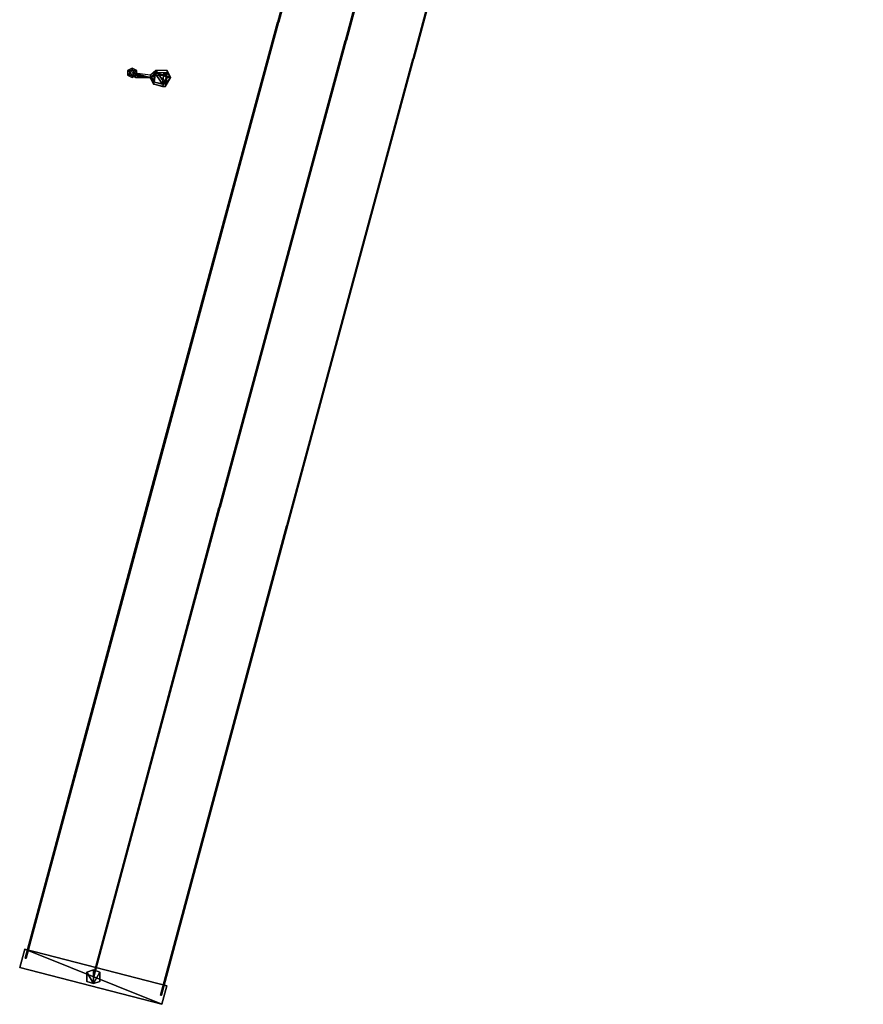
# Model space of a CAD drawing. Header units: inches. Extents: x 92364 to 92568, y 1600225 to 1600383.
# Tile 3 of 17: x 92462 to 92485, y 1600225 to 1600251. Entities that reach past the tile are written whole.
import ezdxf

# ---------------------------------------------------------------- set-up
doc = ezdxf.new("R2010")
doc.units = ezdxf.units.IN
doc.header["$MEASUREMENT"] = 0
doc.layers.add('Objekter_Mast', color=10, linetype='Continuous')

msp = doc.modelspace()

# ---------------------------------------------------------------- meshes
at = {"layer": 'Objekter_Mast', "color": 24, "true_color": 0xaa170d}
mesh = msp.add_polyface(dxfattribs=at)
corners = [(92506.176, 1600382.375, 121.832), (92506.309, 1600382.438, 142.494), (92506.176, 1600382.375, 142.494), (92506.309, 1600382.438, 121.832), (92506.176, 1600382.25, 121.832), (92506.176, 1600382.25, 142.494), (92506.309, 1600382.188, 121.832), (92506.309, 1600382.188, 142.494), (92506.441, 1600382.25, 121.832), (92506.441, 1600382.25, 142.494), (92506.441, 1600382.375, 121.832), (92506.441, 1600382.375, 142.494), (92504.32, 1600382.625, 142.664), (92504.426, 1600383, 142.323), (92504.32, 1600382.625, 142.323), (92504.426, 1600383, 142.664), (92508.293, 1600382, 142.664), (92508.188, 1600381.625, 142.323), (92508.293, 1600382, 142.323), (92508.188, 1600381.625, 142.664), (92488.328, 1600314.625, 110.456), (92488.465, 1600314.75, 131.7), (92488.328, 1600314.625, 131.7), (92488.465, 1600314.75, 110.456), (92488.328, 1600314.5, 110.456), (92488.328, 1600314.5, 131.7), (92488.465, 1600314.375, 110.456), (92488.465, 1600314.375, 131.7), (92488.602, 1600314.5, 110.456), (92488.602, 1600314.5, 131.7), (92488.602, 1600314.625, 110.456), (92488.602, 1600314.625, 131.7), (92486.477, 1600314.875, 131.875), (92486.582, 1600315.25, 131.525), (92486.477, 1600314.875, 131.525), (92486.582, 1600315.25, 131.875), (92490.449, 1600314.25, 131.875), (92490.344, 1600313.875, 131.525), (92490.449, 1600314.25, 131.525), (92490.344, 1600313.875, 131.875), (92464.293, 1600225.562, 108.665), (92464.473, 1600225.625, 136.446), (92464.293, 1600225.562, 136.446), (92464.473, 1600225.625, 108.665), (92464.293, 1600225.312, 108.665), (92464.293, 1600225.312, 136.446), (92464.473, 1600225.25, 108.665), (92464.473, 1600225.25, 136.446), (92464.652, 1600225.312, 108.665), (92464.652, 1600225.312, 136.446), (92464.652, 1600225.562, 108.665), (92464.652, 1600225.562, 136.446), (92462.473, 1600225.688, 136.675), (92462.609, 1600226.188, 136.217), (92462.473, 1600225.688, 136.217), (92462.609, 1600226.188, 136.675), (92466.469, 1600225.188, 136.675), (92466.332, 1600224.688, 136.217), (92466.469, 1600225.188, 136.217), (92466.332, 1600224.688, 136.675)]
mesh.append_faces([[corners[k] for k in face] for face in [(58, 53, 57), (53, 54, 57), (59, 52, 54), (59, 54, 57), (55, 56, 58), (55, 58, 53), (56, 59, 57), (56, 57, 58), (52, 55, 53), (52, 53, 54), (46, 43, 40), (46, 40, 44), (50, 43, 46), (48, 50, 46), (43, 50, 51), (43, 51, 41), (50, 48, 49), (50, 49, 51), (48, 46, 47), (48, 47, 49), (46, 44, 45), (46, 45, 47), (44, 40, 42), (44, 42, 45), (40, 43, 41), (40, 41, 42), (43, 50, 51), (43, 51, 41), (50, 48, 49), (50, 49, 51), (48, 46, 47), (48, 47, 49), (46, 44, 45), (46, 45, 47), (44, 40, 42), (44, 42, 45), (40, 43, 41), (40, 41, 42), (36, 35, 39), (35, 32, 39), (38, 33, 37), (33, 34, 37), (39, 32, 34), (39, 34, 37), (35, 36, 38), (35, 38, 33), (36, 39, 37), (36, 37, 38), (32, 35, 33), (32, 33, 34), (24, 28, 20), (30, 23, 20), (26, 28, 24), (28, 30, 20), (23, 30, 31), (23, 31, 21), (30, 28, 29), (30, 29, 31), (28, 26, 27), (28, 27, 29), (26, 24, 25), (26, 25, 27), (24, 20, 22), (24, 22, 25), (20, 23, 21), (20, 21, 22), (23, 30, 31), (23, 31, 21), (30, 28, 29), (30, 29, 31), (28, 26, 27), (28, 27, 29), (26, 24, 25), (26, 25, 27), (24, 20, 22), (24, 22, 25), (20, 23, 21), (20, 21, 22), (16, 15, 19), (15, 12, 19), (18, 13, 17), (13, 14, 17), (19, 12, 14), (19, 14, 17), (15, 16, 18), (15, 18, 13), (16, 19, 17), (16, 17, 18), (12, 15, 13), (12, 13, 14), (3, 10, 11), (3, 11, 1), (10, 8, 9), (10, 9, 11), (8, 6, 7), (8, 7, 9), (6, 4, 5), (6, 5, 7), (4, 0, 2), (4, 2, 5), (0, 3, 1), (0, 1, 2), (3, 10, 11), (3, 11, 1), (10, 8, 9), (10, 9, 11), (8, 6, 7), (8, 7, 9), (6, 4, 5), (6, 5, 7), (4, 0, 2), (4, 2, 5), (0, 3, 1), (0, 1, 2)]], dxfattribs={"color": 34})
mesh = msp.add_polyface(dxfattribs=at)
corners = [(92506.176, 1600382.375, 121.832), (92506.309, 1600382.438, 142.494), (92506.176, 1600382.375, 142.494), (92506.309, 1600382.438, 121.832), (92506.176, 1600382.25, 121.832), (92506.176, 1600382.25, 142.494), (92506.309, 1600382.188, 121.832), (92506.309, 1600382.188, 142.494), (92506.441, 1600382.25, 121.832), (92506.441, 1600382.25, 142.494), (92506.441, 1600382.375, 121.832), (92506.441, 1600382.375, 142.494), (92504.32, 1600382.625, 142.664), (92504.426, 1600383, 142.323), (92504.32, 1600382.625, 142.323), (92504.426, 1600383, 142.664), (92508.293, 1600382, 142.664), (92508.188, 1600381.625, 142.323), (92508.293, 1600382, 142.323), (92508.188, 1600381.625, 142.664), (92488.328, 1600314.625, 110.456), (92488.465, 1600314.75, 131.7), (92488.328, 1600314.625, 131.7), (92488.465, 1600314.75, 110.456), (92488.328, 1600314.5, 110.456), (92488.328, 1600314.5, 131.7), (92488.465, 1600314.375, 110.456), (92488.465, 1600314.375, 131.7), (92488.602, 1600314.5, 110.456), (92488.602, 1600314.5, 131.7), (92488.602, 1600314.625, 110.456), (92488.602, 1600314.625, 131.7), (92486.477, 1600314.875, 131.875), (92486.582, 1600315.25, 131.525), (92486.477, 1600314.875, 131.525), (92486.582, 1600315.25, 131.875), (92490.449, 1600314.25, 131.875), (92490.344, 1600313.875, 131.525), (92490.449, 1600314.25, 131.525), (92490.344, 1600313.875, 131.875), (92464.293, 1600225.562, 108.665), (92464.473, 1600225.625, 136.446), (92464.293, 1600225.562, 136.446), (92464.473, 1600225.625, 108.665), (92464.293, 1600225.312, 108.665), (92464.293, 1600225.312, 136.446), (92464.473, 1600225.25, 108.665), (92464.473, 1600225.25, 136.446), (92464.652, 1600225.312, 108.665), (92464.652, 1600225.312, 136.446), (92464.652, 1600225.562, 108.665), (92464.652, 1600225.562, 136.446), (92462.473, 1600225.688, 136.675), (92462.609, 1600226.188, 136.217), (92462.473, 1600225.688, 136.217), (92462.609, 1600226.188, 136.675), (92466.469, 1600225.188, 136.675), (92466.332, 1600224.688, 136.217), (92466.469, 1600225.188, 136.217), (92466.332, 1600224.688, 136.675)]
mesh.append_faces([[corners[k] for k in face] for face in [(58, 53, 57), (53, 54, 57), (59, 52, 54), (59, 54, 57), (55, 56, 58), (55, 58, 53), (56, 59, 57), (56, 57, 58), (52, 55, 53), (52, 53, 54), (46, 43, 40), (46, 40, 44), (50, 43, 46), (48, 50, 46), (43, 50, 51), (43, 51, 41), (50, 48, 49), (50, 49, 51), (48, 46, 47), (48, 47, 49), (46, 44, 45), (46, 45, 47), (44, 40, 42), (44, 42, 45), (40, 43, 41), (40, 41, 42), (43, 50, 51), (43, 51, 41), (50, 48, 49), (50, 49, 51), (48, 46, 47), (48, 47, 49), (46, 44, 45), (46, 45, 47), (44, 40, 42), (44, 42, 45), (40, 43, 41), (40, 41, 42), (36, 35, 39), (35, 32, 39), (38, 33, 37), (33, 34, 37), (39, 32, 34), (39, 34, 37), (35, 36, 38), (35, 38, 33), (36, 39, 37), (36, 37, 38), (32, 35, 33), (32, 33, 34), (24, 28, 20), (30, 23, 20), (26, 28, 24), (28, 30, 20), (23, 30, 31), (23, 31, 21), (30, 28, 29), (30, 29, 31), (28, 26, 27), (28, 27, 29), (26, 24, 25), (26, 25, 27), (24, 20, 22), (24, 22, 25), (20, 23, 21), (20, 21, 22), (23, 30, 31), (23, 31, 21), (30, 28, 29), (30, 29, 31), (28, 26, 27), (28, 27, 29), (26, 24, 25), (26, 25, 27), (24, 20, 22), (24, 22, 25), (20, 23, 21), (20, 21, 22), (16, 15, 19), (15, 12, 19), (18, 13, 17), (13, 14, 17), (19, 12, 14), (19, 14, 17), (15, 16, 18), (15, 18, 13), (16, 19, 17), (16, 17, 18), (12, 15, 13), (12, 13, 14), (3, 10, 11), (3, 11, 1), (10, 8, 9), (10, 9, 11), (8, 6, 7), (8, 7, 9), (6, 4, 5), (6, 5, 7), (4, 0, 2), (4, 2, 5), (0, 3, 1), (0, 1, 2), (3, 10, 11), (3, 11, 1), (10, 8, 9), (10, 9, 11), (8, 6, 7), (8, 7, 9), (6, 4, 5), (6, 5, 7), (4, 0, 2), (4, 2, 5), (0, 3, 1), (0, 1, 2)]])
mesh = msp.add_polyface(dxfattribs=at)
corners = [(92474.746, 1600263.625, 132.131), (92478.168, 1600276.375, 131.469), (92474.738, 1600263.625, 132.146), (92476.598, 1600263.125, 132.161), (92476.605, 1600263.125, 132.146), (92480.027, 1600275.875, 131.484), (92480.027, 1600275.875, 131.454), (92476.598, 1600263.125, 132.131), (92480.012, 1600275.875, 131.454), (92476.582, 1600263.125, 132.131), (92480.004, 1600275.875, 131.469), (92476.574, 1600263.125, 132.146), (92476.582, 1600263.125, 132.161), (92480.012, 1600275.875, 131.484), (92472.91, 1600264.125, 132.131), (92476.332, 1600276.875, 131.469), (92472.902, 1600264.125, 132.146), (92469.5, 1600251.375, 133.215), (92472.926, 1600264.125, 132.161), (92472.91, 1600264.125, 132.161), (92474.762, 1600263.625, 132.161), (92474.77, 1600263.625, 132.146), (92478.191, 1600276.375, 131.484), (92478.191, 1600276.375, 131.454), (92474.762, 1600263.625, 132.131), (92478.176, 1600276.375, 131.454), (92474.746, 1600263.625, 132.161), (92478.176, 1600276.375, 131.484), (92469.508, 1600251.375, 133.2), (92472.934, 1600264.125, 132.146), (92472.926, 1600264.125, 132.131), (92469.5, 1600251.375, 133.185), (92469.484, 1600251.375, 133.185), (92469.484, 1600251.375, 133.215)]
mesh.append_faces([[corners[k] for k in face] for face in [(0, 1, 2), (3, 4, 5), (4, 6, 7), (7, 8, 9), (9, 10, 11), (11, 10, 12), (12, 3, 13), (14, 15, 16), (17, 18, 19), (14, 15, 16), (16, 15, 19), (9, 10, 11), (20, 21, 22), (21, 23, 24), (24, 25, 0), (0, 1, 2), (2, 1, 26), (26, 20, 27), (3, 4, 5), (4, 6, 7), (7, 8, 9), (11, 10, 12), (12, 3, 13), (28, 29, 18), (28, 29, 30), (31, 30, 14), (32, 14, 16), (33, 19, 16), (16, 15, 19), (20, 21, 22), (21, 23, 24), (24, 25, 0), (2, 1, 26), (26, 20, 27)]], dxfattribs={"color": 34})
mesh = msp.add_polyface(dxfattribs=at)
corners = [(92474.746, 1600263.625, 132.131), (92478.168, 1600276.375, 131.469), (92474.738, 1600263.625, 132.146), (92476.598, 1600263.125, 132.161), (92476.605, 1600263.125, 132.146), (92480.027, 1600275.875, 131.484), (92480.027, 1600275.875, 131.454), (92476.598, 1600263.125, 132.131), (92480.012, 1600275.875, 131.454), (92476.582, 1600263.125, 132.131), (92480.004, 1600275.875, 131.469), (92476.574, 1600263.125, 132.146), (92476.582, 1600263.125, 132.161), (92480.012, 1600275.875, 131.484), (92472.91, 1600264.125, 132.131), (92476.332, 1600276.875, 131.469), (92472.902, 1600264.125, 132.146), (92469.5, 1600251.375, 133.215), (92472.926, 1600264.125, 132.161), (92472.91, 1600264.125, 132.161), (92474.762, 1600263.625, 132.161), (92474.77, 1600263.625, 132.146), (92478.191, 1600276.375, 131.484), (92478.191, 1600276.375, 131.454), (92474.762, 1600263.625, 132.131), (92478.176, 1600276.375, 131.454), (92474.746, 1600263.625, 132.161), (92478.176, 1600276.375, 131.484), (92469.508, 1600251.375, 133.2), (92472.934, 1600264.125, 132.146), (92472.926, 1600264.125, 132.131), (92469.5, 1600251.375, 133.185), (92469.484, 1600251.375, 133.185), (92469.484, 1600251.375, 133.215)]
mesh.append_faces([[corners[k] for k in face] for face in [(0, 1, 2), (3, 4, 5), (4, 6, 7), (7, 8, 9), (9, 10, 11), (11, 10, 12), (12, 3, 13), (14, 15, 16), (17, 18, 19), (14, 15, 16), (16, 15, 19), (9, 10, 11), (20, 21, 22), (21, 23, 24), (24, 25, 0), (0, 1, 2), (2, 1, 26), (26, 20, 27), (3, 4, 5), (4, 6, 7), (7, 8, 9), (11, 10, 12), (12, 3, 13), (28, 29, 18), (28, 29, 30), (31, 30, 14), (32, 14, 16), (33, 19, 16), (16, 15, 19), (20, 21, 22), (21, 23, 24), (24, 25, 0), (2, 1, 26), (26, 20, 27)]])
mesh = msp.add_polyface(dxfattribs=at)
corners = [(92471.32, 1600250.875, 133.215), (92471.336, 1600250.875, 133.215), (92474.746, 1600263.625, 132.161), (92471.344, 1600250.875, 133.2), (92474.762, 1600263.625, 132.131), (92471.336, 1600250.875, 133.185), (92473.172, 1600250.375, 133.215), (92473.18, 1600250.375, 133.2), (92476.598, 1600263.125, 132.161), (92476.598, 1600263.125, 132.131), (92473.172, 1600250.375, 133.185), (92476.582, 1600263.125, 132.131), (92473.156, 1600250.375, 133.185), (92476.574, 1600263.125, 132.146), (92473.148, 1600250.375, 133.2), (92473.156, 1600250.375, 133.215), (92476.582, 1600263.125, 132.161), (92469.484, 1600251.375, 133.215), (92469.5, 1600251.375, 133.215), (92472.91, 1600264.125, 132.161), (92469.508, 1600251.375, 133.2), (92472.926, 1600264.125, 132.161), (92472.926, 1600264.125, 132.131), (92469.5, 1600251.375, 133.185), (92472.91, 1600264.125, 132.131), (92469.484, 1600251.375, 133.185), (92472.902, 1600264.125, 132.146), (92469.477, 1600251.375, 133.2), (92474.762, 1600263.625, 132.161), (92474.746, 1600263.625, 132.131), (92471.32, 1600250.875, 133.185), (92474.738, 1600263.625, 132.146), (92471.312, 1600250.875, 133.2), (92469.484, 1600251.375, 133.216), (92466.055, 1600238.688, 134.648), (92466.07, 1600238.688, 134.648), (92469.5, 1600251.375, 133.216)]
mesh.append_faces([[corners[k] for k in face] for face in [(0, 1, 2), (3, 4, 5), (6, 7, 8), (7, 9, 10), (10, 11, 12), (12, 13, 14), (14, 15, 13), (15, 6, 16), (17, 18, 19), (18, 20, 21), (20, 22, 23), (23, 24, 25), (25, 26, 27), (27, 17, 26), (17, 18, 19), (7, 9, 10), (1, 3, 28), (3, 4, 5), (5, 29, 30), (30, 31, 32), (32, 0, 31), (0, 1, 2), (6, 7, 8), (10, 11, 12), (12, 13, 14), (14, 15, 13), (15, 6, 16), (27, 33, 34), (35, 36, 33), (18, 20, 21), (1, 3, 28), (5, 29, 30), (30, 31, 32), (32, 0, 31)]], dxfattribs={"color": 34})
mesh = msp.add_polyface(dxfattribs=at)
corners = [(92471.32, 1600250.875, 133.215), (92471.336, 1600250.875, 133.215), (92474.746, 1600263.625, 132.161), (92471.344, 1600250.875, 133.2), (92474.762, 1600263.625, 132.131), (92471.336, 1600250.875, 133.185), (92473.172, 1600250.375, 133.215), (92473.18, 1600250.375, 133.2), (92476.598, 1600263.125, 132.161), (92476.598, 1600263.125, 132.131), (92473.172, 1600250.375, 133.185), (92476.582, 1600263.125, 132.131), (92473.156, 1600250.375, 133.185), (92476.574, 1600263.125, 132.146), (92473.148, 1600250.375, 133.2), (92473.156, 1600250.375, 133.215), (92476.582, 1600263.125, 132.161), (92469.484, 1600251.375, 133.215), (92469.5, 1600251.375, 133.215), (92472.91, 1600264.125, 132.161), (92469.508, 1600251.375, 133.2), (92472.926, 1600264.125, 132.161), (92472.926, 1600264.125, 132.131), (92469.5, 1600251.375, 133.185), (92472.91, 1600264.125, 132.131), (92469.484, 1600251.375, 133.185), (92472.902, 1600264.125, 132.146), (92469.477, 1600251.375, 133.2), (92474.762, 1600263.625, 132.161), (92474.746, 1600263.625, 132.131), (92471.32, 1600250.875, 133.185), (92474.738, 1600263.625, 132.146), (92471.312, 1600250.875, 133.2), (92469.484, 1600251.375, 133.216), (92466.055, 1600238.688, 134.648), (92466.07, 1600238.688, 134.648), (92469.5, 1600251.375, 133.216)]
mesh.append_faces([[corners[k] for k in face] for face in [(0, 1, 2), (3, 4, 5), (6, 7, 8), (7, 9, 10), (10, 11, 12), (12, 13, 14), (14, 15, 13), (15, 6, 16), (17, 18, 19), (18, 20, 21), (20, 22, 23), (23, 24, 25), (25, 26, 27), (27, 17, 26), (17, 18, 19), (7, 9, 10), (1, 3, 28), (3, 4, 5), (5, 29, 30), (30, 31, 32), (32, 0, 31), (0, 1, 2), (6, 7, 8), (10, 11, 12), (12, 13, 14), (14, 15, 13), (15, 6, 16), (27, 33, 34), (35, 36, 33), (18, 20, 21), (1, 3, 28), (5, 29, 30), (30, 31, 32), (32, 0, 31)]])
mesh = msp.add_polyface(dxfattribs=at)
corners = [(92471.336, 1600250.875, 133.215), (92474.762, 1600263.625, 132.161), (92474.746, 1600263.625, 132.161), (92471.344, 1600250.875, 133.2), (92474.77, 1600263.625, 132.146), (92474.762, 1600263.625, 132.131), (92473.18, 1600250.375, 133.2), (92476.605, 1600263.125, 132.146), (92476.598, 1600263.125, 132.161), (92476.598, 1600263.125, 132.131), (92473.172, 1600250.375, 133.185), (92476.582, 1600263.125, 132.131), (92473.156, 1600250.375, 133.185), (92476.574, 1600263.125, 132.146), (92473.156, 1600250.375, 133.215), (92476.582, 1600263.125, 132.161), (92473.172, 1600250.375, 133.215), (92469.5, 1600251.375, 133.215), (92472.926, 1600264.125, 132.161), (92472.91, 1600264.125, 132.161), (92469.508, 1600251.375, 133.2), (92472.934, 1600264.125, 132.146), (92472.926, 1600264.125, 132.131), (92469.5, 1600251.375, 133.185), (92472.91, 1600264.125, 132.131), (92469.484, 1600251.375, 133.185), (92472.902, 1600264.125, 132.146), (92469.484, 1600251.375, 133.215), (92471.336, 1600250.875, 133.185), (92474.746, 1600263.625, 132.131), (92471.32, 1600250.875, 133.185), (92474.738, 1600263.625, 132.146), (92471.32, 1600250.875, 133.215), (92469.477, 1600251.375, 133.2)]
mesh.append_faces([[corners[k] for k in face] for face in [(0, 1, 2), (3, 4, 5), (6, 7, 8), (6, 7, 9), (10, 9, 11), (12, 11, 13), (14, 15, 13), (16, 8, 15), (17, 18, 19), (20, 21, 18), (20, 21, 22), (23, 22, 24), (25, 24, 26), (27, 19, 26), (6, 7, 9), (3, 4, 1), (3, 4, 5), (28, 5, 29), (30, 29, 31), (32, 2, 31), (0, 1, 2), (6, 7, 8), (10, 9, 11), (12, 11, 13), (14, 15, 13), (16, 8, 15), (20, 22, 23), (23, 24, 25), (25, 26, 33), (33, 27, 26), (3, 4, 1), (28, 5, 29), (30, 29, 31), (32, 2, 31)]], dxfattribs={"color": 34})
mesh = msp.add_polyface(dxfattribs=at)
corners = [(92471.336, 1600250.875, 133.215), (92474.762, 1600263.625, 132.161), (92474.746, 1600263.625, 132.161), (92471.344, 1600250.875, 133.2), (92474.77, 1600263.625, 132.146), (92474.762, 1600263.625, 132.131), (92473.18, 1600250.375, 133.2), (92476.605, 1600263.125, 132.146), (92476.598, 1600263.125, 132.161), (92476.598, 1600263.125, 132.131), (92473.172, 1600250.375, 133.185), (92476.582, 1600263.125, 132.131), (92473.156, 1600250.375, 133.185), (92476.574, 1600263.125, 132.146), (92473.156, 1600250.375, 133.215), (92476.582, 1600263.125, 132.161), (92473.172, 1600250.375, 133.215), (92469.5, 1600251.375, 133.215), (92472.926, 1600264.125, 132.161), (92472.91, 1600264.125, 132.161), (92469.508, 1600251.375, 133.2), (92472.934, 1600264.125, 132.146), (92472.926, 1600264.125, 132.131), (92469.5, 1600251.375, 133.185), (92472.91, 1600264.125, 132.131), (92469.484, 1600251.375, 133.185), (92472.902, 1600264.125, 132.146), (92469.484, 1600251.375, 133.215), (92471.336, 1600250.875, 133.185), (92474.746, 1600263.625, 132.131), (92471.32, 1600250.875, 133.185), (92474.738, 1600263.625, 132.146), (92471.32, 1600250.875, 133.215), (92469.477, 1600251.375, 133.2)]
mesh.append_faces([[corners[k] for k in face] for face in [(0, 1, 2), (3, 4, 5), (6, 7, 8), (6, 7, 9), (10, 9, 11), (12, 11, 13), (14, 15, 13), (16, 8, 15), (17, 18, 19), (20, 21, 18), (20, 21, 22), (23, 22, 24), (25, 24, 26), (27, 19, 26), (6, 7, 9), (3, 4, 1), (3, 4, 5), (28, 5, 29), (30, 29, 31), (32, 2, 31), (0, 1, 2), (6, 7, 8), (10, 9, 11), (12, 11, 13), (14, 15, 13), (16, 8, 15), (20, 22, 23), (23, 24, 25), (25, 26, 33), (33, 27, 26), (3, 4, 1), (28, 5, 29), (30, 29, 31), (32, 2, 31)]])
mesh = msp.add_polyface(dxfattribs=at)
corners = [(92469.742, 1600237.688, 134.618), (92473.156, 1600250.375, 133.185), (92469.727, 1600237.688, 134.618), (92473.148, 1600250.375, 133.2), (92469.719, 1600237.688, 134.633), (92469.727, 1600237.688, 134.648), (92469.742, 1600237.688, 134.648), (92473.156, 1600250.375, 133.216), (92466.055, 1600238.688, 134.618), (92469.477, 1600251.375, 133.2), (92466.047, 1600238.688, 134.633), (92466.07, 1600238.688, 134.648), (92466.078, 1600238.688, 134.633), (92469.5, 1600251.375, 133.216), (92469.5, 1600251.375, 133.185), (92466.07, 1600238.688, 134.618), (92469.484, 1600251.375, 133.185), (92466.055, 1600238.688, 134.648), (92469.484, 1600251.375, 133.216), (92467.906, 1600238.188, 134.648), (92467.914, 1600238.188, 134.633), (92471.336, 1600250.875, 133.216), (92471.336, 1600250.875, 133.185), (92467.906, 1600238.188, 134.618), (92471.32, 1600250.875, 133.185), (92467.891, 1600238.188, 134.618), (92471.312, 1600250.875, 133.2), (92467.883, 1600238.188, 134.633), (92467.891, 1600238.188, 134.648), (92471.32, 1600250.875, 133.216), (92469.75, 1600237.688, 134.633), (92473.172, 1600250.375, 133.216), (92473.172, 1600250.375, 133.185)]
mesh.append_faces([[corners[k] for k in face] for face in [(0, 1, 2), (2, 3, 4), (4, 5, 3), (5, 6, 7), (8, 9, 10), (11, 12, 13), (12, 14, 15), (15, 16, 8), (8, 9, 10), (10, 9, 17), (17, 11, 18), (2, 3, 4), (19, 20, 21), (20, 22, 23), (23, 24, 25), (25, 26, 27), (27, 28, 26), (28, 19, 29), (6, 30, 31), (30, 32, 0), (0, 1, 2), (4, 5, 3), (5, 6, 7), (11, 12, 13), (12, 14, 15), (15, 16, 8), (10, 9, 17), (17, 11, 18), (19, 20, 21), (20, 22, 23), (23, 24, 25), (25, 26, 27), (27, 28, 26), (28, 19, 29)]], dxfattribs={"color": 34})
mesh = msp.add_polyface(dxfattribs=at)
corners = [(92469.742, 1600237.688, 134.618), (92473.156, 1600250.375, 133.185), (92469.727, 1600237.688, 134.618), (92473.148, 1600250.375, 133.2), (92469.719, 1600237.688, 134.633), (92469.727, 1600237.688, 134.648), (92469.742, 1600237.688, 134.648), (92473.156, 1600250.375, 133.216), (92466.055, 1600238.688, 134.618), (92469.477, 1600251.375, 133.2), (92466.047, 1600238.688, 134.633), (92466.07, 1600238.688, 134.648), (92466.078, 1600238.688, 134.633), (92469.5, 1600251.375, 133.216), (92469.5, 1600251.375, 133.185), (92466.07, 1600238.688, 134.618), (92469.484, 1600251.375, 133.185), (92466.055, 1600238.688, 134.648), (92469.484, 1600251.375, 133.216), (92467.906, 1600238.188, 134.648), (92467.914, 1600238.188, 134.633), (92471.336, 1600250.875, 133.216), (92471.336, 1600250.875, 133.185), (92467.906, 1600238.188, 134.618), (92471.32, 1600250.875, 133.185), (92467.891, 1600238.188, 134.618), (92471.312, 1600250.875, 133.2), (92467.883, 1600238.188, 134.633), (92467.891, 1600238.188, 134.648), (92471.32, 1600250.875, 133.216), (92469.75, 1600237.688, 134.633), (92473.172, 1600250.375, 133.216), (92473.172, 1600250.375, 133.185)]
mesh.append_faces([[corners[k] for k in face] for face in [(0, 1, 2), (2, 3, 4), (4, 5, 3), (5, 6, 7), (8, 9, 10), (11, 12, 13), (12, 14, 15), (15, 16, 8), (8, 9, 10), (10, 9, 17), (17, 11, 18), (2, 3, 4), (19, 20, 21), (20, 22, 23), (23, 24, 25), (25, 26, 27), (27, 28, 26), (28, 19, 29), (6, 30, 31), (30, 32, 0), (0, 1, 2), (4, 5, 3), (5, 6, 7), (11, 12, 13), (12, 14, 15), (15, 16, 8), (10, 9, 17), (17, 11, 18), (19, 20, 21), (20, 22, 23), (23, 24, 25), (25, 26, 27), (27, 28, 26), (28, 19, 29)]])
mesh = msp.add_polyface(dxfattribs=at)
corners = [(92469.75, 1600237.688, 134.633), (92473.18, 1600250.375, 133.2), (92473.172, 1600250.375, 133.216), (92473.172, 1600250.375, 133.185), (92469.742, 1600237.688, 134.618), (92473.156, 1600250.375, 133.185), (92469.727, 1600237.688, 134.618), (92473.148, 1600250.375, 133.2), (92469.727, 1600237.688, 134.648), (92473.156, 1600250.375, 133.216), (92469.742, 1600237.688, 134.648), (92466.055, 1600238.688, 134.618), (92469.484, 1600251.375, 133.185), (92469.477, 1600251.375, 133.2), (92466.078, 1600238.688, 134.633), (92469.508, 1600251.375, 133.2), (92469.5, 1600251.375, 133.216), (92469.5, 1600251.375, 133.185), (92466.07, 1600238.688, 134.618), (92469.484, 1600251.375, 133.216), (92466.055, 1600238.688, 134.648), (92466.07, 1600238.688, 134.648), (92467.914, 1600238.188, 134.633), (92471.344, 1600250.875, 133.2), (92471.336, 1600250.875, 133.216), (92471.336, 1600250.875, 133.185), (92467.906, 1600238.188, 134.618), (92471.32, 1600250.875, 133.185), (92467.891, 1600238.188, 134.618), (92471.312, 1600250.875, 133.2), (92467.891, 1600238.188, 134.648), (92471.32, 1600250.875, 133.216), (92467.906, 1600238.188, 134.648)]
mesh.append_faces([[corners[k] for k in face] for face in [(0, 1, 2), (0, 1, 3), (4, 3, 5), (6, 5, 7), (8, 9, 7), (10, 2, 9), (11, 12, 13), (14, 15, 16), (14, 15, 17), (18, 17, 12), (11, 12, 13), (13, 19, 20), (21, 16, 19), (6, 5, 7), (22, 23, 24), (22, 23, 25), (26, 25, 27), (28, 27, 29), (30, 31, 29), (32, 24, 31), (0, 1, 2), (0, 1, 3), (4, 3, 5), (8, 9, 7), (10, 2, 9), (14, 15, 16), (14, 15, 17), (18, 17, 12), (22, 23, 24), (22, 23, 25), (26, 25, 27), (28, 27, 29), (30, 31, 29), (32, 24, 31)]], dxfattribs={"color": 34})
mesh = msp.add_polyface(dxfattribs=at)
corners = [(92469.75, 1600237.688, 134.633), (92473.18, 1600250.375, 133.2), (92473.172, 1600250.375, 133.216), (92473.172, 1600250.375, 133.185), (92469.742, 1600237.688, 134.618), (92473.156, 1600250.375, 133.185), (92469.727, 1600237.688, 134.618), (92473.148, 1600250.375, 133.2), (92469.727, 1600237.688, 134.648), (92473.156, 1600250.375, 133.216), (92469.742, 1600237.688, 134.648), (92466.055, 1600238.688, 134.618), (92469.484, 1600251.375, 133.185), (92469.477, 1600251.375, 133.2), (92466.078, 1600238.688, 134.633), (92469.508, 1600251.375, 133.2), (92469.5, 1600251.375, 133.216), (92469.5, 1600251.375, 133.185), (92466.07, 1600238.688, 134.618), (92469.484, 1600251.375, 133.216), (92466.055, 1600238.688, 134.648), (92466.07, 1600238.688, 134.648), (92467.914, 1600238.188, 134.633), (92471.344, 1600250.875, 133.2), (92471.336, 1600250.875, 133.216), (92471.336, 1600250.875, 133.185), (92467.906, 1600238.188, 134.618), (92471.32, 1600250.875, 133.185), (92467.891, 1600238.188, 134.618), (92471.312, 1600250.875, 133.2), (92467.891, 1600238.188, 134.648), (92471.32, 1600250.875, 133.216), (92467.906, 1600238.188, 134.648)]
mesh.append_faces([[corners[k] for k in face] for face in [(0, 1, 2), (0, 1, 3), (4, 3, 5), (6, 5, 7), (8, 9, 7), (10, 2, 9), (11, 12, 13), (14, 15, 16), (14, 15, 17), (18, 17, 12), (11, 12, 13), (13, 19, 20), (21, 16, 19), (6, 5, 7), (22, 23, 24), (22, 23, 25), (26, 25, 27), (28, 27, 29), (30, 31, 29), (32, 24, 31), (0, 1, 2), (0, 1, 3), (4, 3, 5), (8, 9, 7), (10, 2, 9), (14, 15, 16), (14, 15, 17), (18, 17, 12), (22, 23, 24), (22, 23, 25), (26, 25, 27), (28, 27, 29), (30, 31, 29), (32, 24, 31)]])
mesh = msp.add_polyface(dxfattribs=at)
corners = [(92466.324, 1600224.938, 136.446), (92469.75, 1600237.688, 134.633), (92469.742, 1600237.688, 134.648), (92469.742, 1600237.688, 134.618), (92466.301, 1600224.938, 136.431), (92469.727, 1600237.688, 134.618), (92469.719, 1600237.688, 134.633), (92466.301, 1600224.938, 136.461), (92469.727, 1600237.688, 134.648), (92473.172, 1600250.375, 133.216), (92473.172, 1600250.375, 133.185), (92464.48, 1600225.438, 136.461), (92467.906, 1600238.188, 134.648), (92467.891, 1600238.188, 134.648), (92464.488, 1600225.438, 136.446), (92467.914, 1600238.188, 134.633), (92467.906, 1600238.188, 134.618), (92462.645, 1600225.938, 136.461), (92466.07, 1600238.688, 134.648), (92466.055, 1600238.688, 134.648), (92462.645, 1600225.938, 136.431), (92466.07, 1600238.688, 134.618), (92466.078, 1600238.688, 134.633), (92462.652, 1600225.938, 136.446), (92466.055, 1600238.688, 134.618), (92462.629, 1600225.938, 136.431), (92466.047, 1600238.688, 134.633), (92462.629, 1600225.938, 136.461), (92464.48, 1600225.438, 136.431), (92467.891, 1600238.188, 134.618), (92464.465, 1600225.438, 136.431), (92467.883, 1600238.188, 134.633), (92464.465, 1600225.438, 136.461)]
mesh.append_faces([[corners[k] for k in face] for face in [(0, 1, 2), (0, 1, 3), (4, 5, 6), (7, 8, 6), (2, 1, 9), (1, 10, 3), (11, 12, 13), (14, 15, 16), (17, 18, 19), (20, 21, 22), (23, 22, 18), (20, 21, 22), (20, 21, 24), (25, 26, 24), (27, 19, 26), (17, 18, 19), (14, 15, 12), (14, 15, 16), (28, 16, 29), (30, 29, 31), (32, 13, 31), (11, 12, 13), (0, 1, 2), (0, 1, 3), (4, 5, 6), (7, 8, 6), (23, 22, 18), (20, 21, 24), (25, 26, 24), (27, 19, 26), (14, 15, 12), (28, 16, 29), (30, 29, 31), (32, 13, 31)]], dxfattribs={"color": 34})
mesh = msp.add_polyface(dxfattribs=at)
corners = [(92466.324, 1600224.938, 136.446), (92469.75, 1600237.688, 134.633), (92469.742, 1600237.688, 134.648), (92469.742, 1600237.688, 134.618), (92466.301, 1600224.938, 136.431), (92469.727, 1600237.688, 134.618), (92469.719, 1600237.688, 134.633), (92466.301, 1600224.938, 136.461), (92469.727, 1600237.688, 134.648), (92473.172, 1600250.375, 133.216), (92473.172, 1600250.375, 133.185), (92464.48, 1600225.438, 136.461), (92467.906, 1600238.188, 134.648), (92467.891, 1600238.188, 134.648), (92464.488, 1600225.438, 136.446), (92467.914, 1600238.188, 134.633), (92467.906, 1600238.188, 134.618), (92462.645, 1600225.938, 136.461), (92466.07, 1600238.688, 134.648), (92466.055, 1600238.688, 134.648), (92462.645, 1600225.938, 136.431), (92466.07, 1600238.688, 134.618), (92466.078, 1600238.688, 134.633), (92462.652, 1600225.938, 136.446), (92466.055, 1600238.688, 134.618), (92462.629, 1600225.938, 136.431), (92466.047, 1600238.688, 134.633), (92462.629, 1600225.938, 136.461), (92464.48, 1600225.438, 136.431), (92467.891, 1600238.188, 134.618), (92464.465, 1600225.438, 136.431), (92467.883, 1600238.188, 134.633), (92464.465, 1600225.438, 136.461)]
mesh.append_faces([[corners[k] for k in face] for face in [(0, 1, 2), (0, 1, 3), (4, 5, 6), (7, 8, 6), (2, 1, 9), (1, 10, 3), (11, 12, 13), (14, 15, 16), (17, 18, 19), (20, 21, 22), (23, 22, 18), (20, 21, 22), (20, 21, 24), (25, 26, 24), (27, 19, 26), (17, 18, 19), (14, 15, 12), (14, 15, 16), (28, 16, 29), (30, 29, 31), (32, 13, 31), (11, 12, 13), (0, 1, 2), (0, 1, 3), (4, 5, 6), (7, 8, 6), (23, 22, 18), (20, 21, 24), (25, 26, 24), (27, 19, 26), (14, 15, 12), (28, 16, 29), (30, 29, 31), (32, 13, 31)]])
mesh = msp.add_polyface(dxfattribs=at)
corners = [(92465.477, 1600250, 115.284), (92465.398, 1600250.062, 107.284), (92465.398, 1600249.938, 107.284), (92465.582, 1600250, 115.284), (92465.656, 1600249.938, 107.284), (92465.656, 1600250.062, 107.284), (92465.531, 1600249.938, 115.284), (92465.527, 1600249.875, 107.284), (92465.531, 1600250.062, 115.284), (92465.527, 1600250.125, 107.284), (92465.527, 1600250, 114.864), (92465.523, 1600250, 114.864), (92466.02, 1600249.875, 114.984), (92466.172, 1600250.062, 115.038), (92466.43, 1600249.688, 115.113), (92466.48, 1600250.062, 115.113), (92466.121, 1600249.75, 115.038), (92466.027, 1600249.938, 114.984), (92465.531, 1600250, 114.864), (92466.578, 1600249.875, 115.164), (92465.629, 1600249.938, 114.984), (92465.625, 1600249.938, 114.984), (92466.023, 1600249.875, 115.104), (92466.145, 1600250, 115.158), (92466.352, 1600249.688, 115.233), (92466.391, 1600250, 115.233), (92466.105, 1600249.75, 115.158), (92466.031, 1600249.875, 115.104), (92465.633, 1600249.938, 114.984), (92466.469, 1600249.875, 115.284), (92465.633, 1600249.875, 114.984), (92466.027, 1600249.875, 114.984), (92465.531, 1600249.938, 114.864), (92466.391, 1600249.938, 115.233), (92466.574, 1600249.875, 115.164), (92466.477, 1600250, 115.113), (92466.352, 1600249.625, 115.233), (92466.121, 1600249.688, 115.038), (92466.43, 1600249.625, 115.113), (92466.105, 1600249.688, 115.158), (92466.02, 1600249.875, 115.104), (92466.016, 1600249.875, 114.984), (92465.625, 1600249.875, 114.984), (92465.52, 1600249.938, 114.864), (92465.523, 1600249.938, 114.864), (92466.168, 1600250, 115.038), (92466.141, 1600249.938, 115.158)]
mesh.append_faces([[corners[k] for k in face] for face in [(39, 40, 37), (40, 41, 37), (27, 28, 22), (27, 26, 23), (25, 24, 29), (28, 20, 22), (22, 26, 27), (26, 24, 23), (23, 24, 25), (20, 21, 22), (42, 30, 32), (42, 32, 44), (36, 39, 37), (36, 37, 38), (27, 46, 45), (27, 45, 31), (46, 33, 45), (33, 35, 45), (40, 42, 41), (42, 43, 41), (3, 6, 4), (6, 7, 4), (40, 42, 41), (42, 43, 41), (33, 29, 34), (33, 34, 35), (46, 33, 45), (33, 35, 45), (27, 46, 45), (27, 45, 31), (42, 30, 32), (42, 32, 44), (27, 28, 22), (27, 26, 23), (25, 24, 29), (28, 20, 22), (22, 26, 27), (26, 24, 23), (23, 24, 25), (20, 21, 22), (42, 30, 32), (42, 32, 44), (0, 8, 1), (8, 9, 1), (8, 3, 5), (8, 5, 9), (42, 44, 43), (30, 27, 31), (30, 31, 32), (42, 44, 43), (29, 36, 38), (29, 38, 34), (29, 36, 38), (29, 38, 34), (27, 46, 45), (27, 45, 31), (36, 39, 37), (36, 37, 38), (46, 33, 45), (33, 35, 45), (30, 27, 31), (30, 31, 32), (17, 16, 13), (17, 18, 12), (15, 14, 19), (18, 10, 12), (16, 17, 12), (16, 14, 13), (13, 14, 15), (10, 11, 12), (6, 0, 2), (6, 2, 7), (39, 40, 37), (40, 41, 37), (3, 4, 5), (42, 44, 43), (33, 29, 34), (33, 34, 35), (0, 1, 2), (29, 36, 38), (29, 38, 34), (40, 42, 41), (42, 43, 41), (39, 40, 37), (40, 41, 37), (36, 39, 37), (36, 37, 38), (33, 29, 34), (33, 34, 35), (30, 27, 31), (30, 31, 32), (17, 16, 13), (17, 18, 12), (15, 14, 19), (18, 10, 12), (16, 17, 12), (16, 14, 13), (13, 14, 15), (10, 11, 12), (27, 28, 22), (27, 26, 23), (25, 24, 29), (28, 20, 22), (22, 26, 27), (26, 24, 23), (23, 24, 25), (20, 21, 22), (8, 3, 5), (8, 5, 9), (0, 1, 2), (17, 16, 13), (17, 18, 12), (15, 14, 19), (18, 10, 12), (16, 17, 12), (16, 14, 13), (13, 14, 15), (10, 11, 12), (0, 8, 1), (8, 9, 1), (8, 3, 5), (8, 5, 9), (3, 4, 5), (6, 0, 2), (6, 2, 7), (6, 0, 2), (6, 2, 7), (0, 8, 1), (8, 9, 1), (3, 6, 4), (6, 7, 4), (3, 6, 4), (6, 7, 4), (3, 4, 5), (0, 1, 2)]], dxfattribs={"color": 34})
mesh = msp.add_polyface(dxfattribs=at)
corners = [(92465.477, 1600250, 115.284), (92465.398, 1600250.062, 107.284), (92465.398, 1600249.938, 107.284), (92465.582, 1600250, 115.284), (92465.656, 1600249.938, 107.284), (92465.656, 1600250.062, 107.284), (92465.531, 1600249.938, 115.284), (92465.527, 1600249.875, 107.284), (92465.531, 1600250.062, 115.284), (92465.527, 1600250.125, 107.284), (92465.527, 1600250, 114.864), (92465.523, 1600250, 114.864), (92466.02, 1600249.875, 114.984), (92466.172, 1600250.062, 115.038), (92466.43, 1600249.688, 115.113), (92466.48, 1600250.062, 115.113), (92466.121, 1600249.75, 115.038), (92466.027, 1600249.938, 114.984), (92465.531, 1600250, 114.864), (92466.578, 1600249.875, 115.164), (92465.629, 1600249.938, 114.984), (92465.625, 1600249.938, 114.984), (92466.023, 1600249.875, 115.104), (92466.145, 1600250, 115.158), (92466.352, 1600249.688, 115.233), (92466.391, 1600250, 115.233), (92466.105, 1600249.75, 115.158), (92466.031, 1600249.875, 115.104), (92465.633, 1600249.938, 114.984), (92466.469, 1600249.875, 115.284), (92465.633, 1600249.875, 114.984), (92466.027, 1600249.875, 114.984), (92465.531, 1600249.938, 114.864), (92466.391, 1600249.938, 115.233), (92466.574, 1600249.875, 115.164), (92466.477, 1600250, 115.113), (92466.352, 1600249.625, 115.233), (92466.121, 1600249.688, 115.038), (92466.43, 1600249.625, 115.113), (92466.105, 1600249.688, 115.158), (92466.02, 1600249.875, 115.104), (92466.016, 1600249.875, 114.984), (92465.625, 1600249.875, 114.984), (92465.52, 1600249.938, 114.864), (92465.523, 1600249.938, 114.864), (92466.168, 1600250, 115.038), (92466.141, 1600249.938, 115.158)]
mesh.append_faces([[corners[k] for k in face] for face in [(39, 40, 37), (40, 41, 37), (27, 28, 22), (27, 26, 23), (25, 24, 29), (28, 20, 22), (22, 26, 27), (26, 24, 23), (23, 24, 25), (20, 21, 22), (42, 30, 32), (42, 32, 44), (36, 39, 37), (36, 37, 38), (27, 46, 45), (27, 45, 31), (46, 33, 45), (33, 35, 45), (40, 42, 41), (42, 43, 41), (3, 6, 4), (6, 7, 4), (40, 42, 41), (42, 43, 41), (33, 29, 34), (33, 34, 35), (46, 33, 45), (33, 35, 45), (27, 46, 45), (27, 45, 31), (42, 30, 32), (42, 32, 44), (27, 28, 22), (27, 26, 23), (25, 24, 29), (28, 20, 22), (22, 26, 27), (26, 24, 23), (23, 24, 25), (20, 21, 22), (42, 30, 32), (42, 32, 44), (0, 8, 1), (8, 9, 1), (8, 3, 5), (8, 5, 9), (42, 44, 43), (30, 27, 31), (30, 31, 32), (42, 44, 43), (29, 36, 38), (29, 38, 34), (29, 36, 38), (29, 38, 34), (27, 46, 45), (27, 45, 31), (36, 39, 37), (36, 37, 38), (46, 33, 45), (33, 35, 45), (30, 27, 31), (30, 31, 32), (17, 16, 13), (17, 18, 12), (15, 14, 19), (18, 10, 12), (16, 17, 12), (16, 14, 13), (13, 14, 15), (10, 11, 12), (6, 0, 2), (6, 2, 7), (39, 40, 37), (40, 41, 37), (3, 4, 5), (42, 44, 43), (33, 29, 34), (33, 34, 35), (0, 1, 2), (29, 36, 38), (29, 38, 34), (40, 42, 41), (42, 43, 41), (39, 40, 37), (40, 41, 37), (36, 39, 37), (36, 37, 38), (33, 29, 34), (33, 34, 35), (30, 27, 31), (30, 31, 32), (17, 16, 13), (17, 18, 12), (15, 14, 19), (18, 10, 12), (16, 17, 12), (16, 14, 13), (13, 14, 15), (10, 11, 12), (27, 28, 22), (27, 26, 23), (25, 24, 29), (28, 20, 22), (22, 26, 27), (26, 24, 23), (23, 24, 25), (20, 21, 22), (8, 3, 5), (8, 5, 9), (0, 1, 2), (17, 16, 13), (17, 18, 12), (15, 14, 19), (18, 10, 12), (16, 17, 12), (16, 14, 13), (13, 14, 15), (10, 11, 12), (0, 8, 1), (8, 9, 1), (8, 3, 5), (8, 5, 9), (3, 4, 5), (6, 0, 2), (6, 2, 7), (6, 0, 2), (6, 2, 7), (0, 8, 1), (8, 9, 1), (3, 6, 4), (6, 7, 4), (3, 6, 4), (6, 7, 4), (3, 4, 5), (0, 1, 2)]])
mesh = msp.add_polyface(dxfattribs=at)
corners = [(92466.316, 1600224.938, 136.431), (92469.742, 1600237.688, 134.618), (92469.727, 1600237.688, 134.618), (92466.316, 1600224.938, 136.461), (92469.742, 1600237.688, 134.648), (92469.727, 1600237.688, 134.648), (92464.465, 1600225.438, 136.461), (92464.48, 1600225.438, 136.461), (92467.891, 1600238.188, 134.648), (92464.488, 1600225.438, 136.446), (92467.906, 1600238.188, 134.618), (92464.48, 1600225.438, 136.431), (92462.629, 1600225.938, 136.461), (92462.645, 1600225.938, 136.461), (92466.055, 1600238.688, 134.648), (92462.652, 1600225.938, 136.446), (92462.645, 1600225.938, 136.431), (92466.078, 1600238.688, 134.633), (92466.07, 1600238.688, 134.648), (92466.055, 1600238.688, 134.618), (92462.629, 1600225.938, 136.431), (92462.621, 1600225.938, 136.446), (92466.047, 1600238.688, 134.633), (92466.301, 1600224.938, 136.461), (92467.906, 1600238.188, 134.648), (92467.891, 1600238.188, 134.618), (92464.465, 1600225.438, 136.431), (92467.883, 1600238.188, 134.633), (92464.457, 1600225.438, 136.446), (92466.324, 1600224.938, 136.446), (92466.301, 1600224.938, 136.431), (92469.719, 1600237.688, 134.633), (92466.293, 1600224.938, 136.446)]
mesh.append_faces([[corners[k] for k in face] for face in [(0, 1, 2), (3, 4, 5), (6, 7, 8), (9, 10, 11), (12, 13, 14), (15, 16, 17), (13, 15, 18), (15, 16, 17), (16, 19, 20), (20, 21, 22), (21, 12, 22), (12, 13, 14), (23, 3, 5), (3, 4, 5), (7, 9, 24), (9, 10, 11), (11, 25, 26), (26, 27, 28), (28, 6, 27), (6, 7, 8), (3, 29, 4), (29, 1, 0), (0, 1, 2), (0, 2, 30), (30, 31, 32), (32, 23, 31), (13, 15, 18), (16, 19, 20), (20, 21, 22), (21, 12, 22), (7, 9, 24), (11, 25, 26), (26, 27, 28), (28, 6, 27)]], dxfattribs={"color": 34})
mesh = msp.add_polyface(dxfattribs=at)
corners = [(92466.316, 1600224.938, 136.431), (92469.742, 1600237.688, 134.618), (92469.727, 1600237.688, 134.618), (92466.316, 1600224.938, 136.461), (92469.742, 1600237.688, 134.648), (92469.727, 1600237.688, 134.648), (92464.465, 1600225.438, 136.461), (92464.48, 1600225.438, 136.461), (92467.891, 1600238.188, 134.648), (92464.488, 1600225.438, 136.446), (92467.906, 1600238.188, 134.618), (92464.48, 1600225.438, 136.431), (92462.629, 1600225.938, 136.461), (92462.645, 1600225.938, 136.461), (92466.055, 1600238.688, 134.648), (92462.652, 1600225.938, 136.446), (92462.645, 1600225.938, 136.431), (92466.078, 1600238.688, 134.633), (92466.07, 1600238.688, 134.648), (92466.055, 1600238.688, 134.618), (92462.629, 1600225.938, 136.431), (92462.621, 1600225.938, 136.446), (92466.047, 1600238.688, 134.633), (92466.301, 1600224.938, 136.461), (92467.906, 1600238.188, 134.648), (92467.891, 1600238.188, 134.618), (92464.465, 1600225.438, 136.431), (92467.883, 1600238.188, 134.633), (92464.457, 1600225.438, 136.446), (92466.324, 1600224.938, 136.446), (92466.301, 1600224.938, 136.431), (92469.719, 1600237.688, 134.633), (92466.293, 1600224.938, 136.446)]
mesh.append_faces([[corners[k] for k in face] for face in [(0, 1, 2), (3, 4, 5), (6, 7, 8), (9, 10, 11), (12, 13, 14), (15, 16, 17), (13, 15, 18), (15, 16, 17), (16, 19, 20), (20, 21, 22), (21, 12, 22), (12, 13, 14), (23, 3, 5), (3, 4, 5), (7, 9, 24), (9, 10, 11), (11, 25, 26), (26, 27, 28), (28, 6, 27), (6, 7, 8), (3, 29, 4), (29, 1, 0), (0, 1, 2), (0, 2, 30), (30, 31, 32), (32, 23, 31), (13, 15, 18), (16, 19, 20), (20, 21, 22), (21, 12, 22), (7, 9, 24), (11, 25, 26), (26, 27, 28), (28, 6, 27)]])
mesh = msp.add_polyface(dxfattribs=at)
corners = [(92466.316, 1600224.938, 136.461), (92466.324, 1600224.938, 136.446), (92469.742, 1600237.688, 134.648), (92469.742, 1600237.688, 134.618), (92466.316, 1600224.938, 136.431), (92469.727, 1600237.688, 134.618), (92466.301, 1600224.938, 136.431), (92469.719, 1600237.688, 134.633), (92466.293, 1600224.938, 136.446), (92466.301, 1600224.938, 136.461), (92469.727, 1600237.688, 134.648), (92464.293, 1600225.562, 108.665), (92464.473, 1600225.625, 108.665), (92464.473, 1600225.625, 136.446), (92464.293, 1600225.562, 136.446), (92466.469, 1600225.188, 136.675), (92466.332, 1600224.688, 136.675), (92466.332, 1600224.688, 136.217), (92466.469, 1600225.188, 136.217), (92462.609, 1600226.188, 136.675), (92462.473, 1600225.688, 136.675), (92462.609, 1600226.188, 136.217), (92462.473, 1600225.688, 136.217), (92464.473, 1600225.25, 108.665), (92464.293, 1600225.312, 108.665), (92464.652, 1600225.562, 108.665), (92464.652, 1600225.312, 108.665), (92464.652, 1600225.562, 136.446), (92464.652, 1600225.312, 136.446), (92464.473, 1600225.25, 136.446), (92464.293, 1600225.312, 136.446)]
mesh.append_faces([[corners[k] for k in face] for face in [(0, 1, 2), (1, 3, 4), (4, 5, 6), (6, 7, 8), (8, 9, 7), (9, 0, 10), (11, 12, 13), (11, 13, 14), (15, 16, 17), (15, 17, 18), (15, 19, 16), (19, 20, 16), (18, 21, 17), (21, 22, 17), (16, 20, 22), (16, 22, 17), (19, 15, 18), (19, 18, 21), (20, 19, 21), (20, 21, 22), (23, 12, 11), (23, 11, 24), (25, 12, 23), (26, 25, 23), (12, 25, 27), (12, 27, 13), (25, 26, 28), (25, 28, 27), (26, 23, 29), (26, 29, 28), (23, 24, 30), (23, 30, 29), (24, 11, 14), (24, 14, 30)]], dxfattribs={"color": 34})
mesh = msp.add_polyface(dxfattribs=at)
corners = [(92466.316, 1600224.938, 136.461), (92466.324, 1600224.938, 136.446), (92469.742, 1600237.688, 134.648), (92469.742, 1600237.688, 134.618), (92466.316, 1600224.938, 136.431), (92469.727, 1600237.688, 134.618), (92466.301, 1600224.938, 136.431), (92469.719, 1600237.688, 134.633), (92466.293, 1600224.938, 136.446), (92466.301, 1600224.938, 136.461), (92469.727, 1600237.688, 134.648), (92464.293, 1600225.562, 108.665), (92464.473, 1600225.625, 108.665), (92464.473, 1600225.625, 136.446), (92464.293, 1600225.562, 136.446), (92466.469, 1600225.188, 136.675), (92466.332, 1600224.688, 136.675), (92466.332, 1600224.688, 136.217), (92466.469, 1600225.188, 136.217), (92462.609, 1600226.188, 136.675), (92462.473, 1600225.688, 136.675), (92462.609, 1600226.188, 136.217), (92462.473, 1600225.688, 136.217), (92464.473, 1600225.25, 108.665), (92464.293, 1600225.312, 108.665), (92464.652, 1600225.562, 108.665), (92464.652, 1600225.312, 108.665), (92464.652, 1600225.562, 136.446), (92464.652, 1600225.312, 136.446), (92464.473, 1600225.25, 136.446), (92464.293, 1600225.312, 136.446)]
mesh.append_faces([[corners[k] for k in face] for face in [(0, 1, 2), (1, 3, 4), (4, 5, 6), (6, 7, 8), (8, 9, 7), (9, 0, 10), (11, 12, 13), (11, 13, 14), (15, 16, 17), (15, 17, 18), (15, 19, 16), (19, 20, 16), (18, 21, 17), (21, 22, 17), (16, 20, 22), (16, 22, 17), (19, 15, 18), (19, 18, 21), (20, 19, 21), (20, 21, 22), (23, 12, 11), (23, 11, 24), (25, 12, 23), (26, 25, 23), (12, 25, 27), (12, 27, 13), (25, 26, 28), (25, 28, 27), (26, 23, 29), (26, 29, 28), (23, 24, 30), (23, 30, 29), (24, 11, 14), (24, 14, 30)]])

doc.saveas('drawing.dxf')
